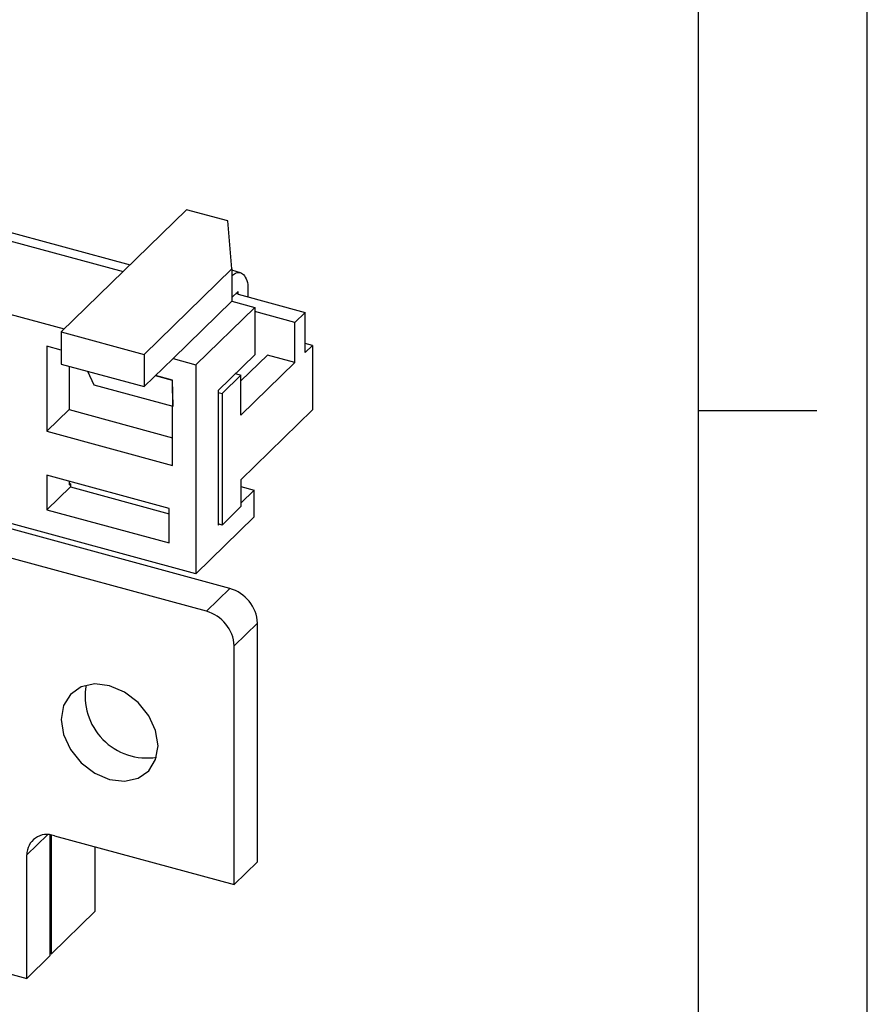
# Model space of a CAD drawing. Header units: millimetres. Extents: x 14 to 338, y 9 to 236.
# Tile 22 of 24: x 311 to 338, y 95 to 127. Entities that reach past the tile are written whole.
import ezdxf

# ---------------------------------------------------------------- set-up
doc = ezdxf.new("R2010")
doc.units = ezdxf.units.MM
doc.layers.add('FORM', color=7, linetype='Continuous')

msp = doc.modelspace()

# ---------------------------------------------------------------- linework, layer by layer
at = {"color": 7, "linetype": 'Continuous', "lineweight": 25}
for p, q in [((306.413, 121.049), (314.075, 118.967)), ((315.878, 120.726), (311.876, 116.821)), ((317.204, 120.366), (315.878, 120.726)), ((307.538, 120.465), (313.852, 118.749)), ((317.33, 118.833), (317.204, 120.366)), ((314.53, 116.1), (317.33, 118.833)), ((317.33, 118.833), (317.33, 117.804)), ((317.608, 118.714), (317.33, 118.79)), ((305.659, 118.631), (311.973, 116.915)), ((317.531, 118.113), (317.33, 117.916)), ((317.531, 118.027), (317.462, 118.046)), ((317.531, 118.027), (317.531, 118.113)), ((317.847, 118.336), (317.847, 117.941)), ((315.451, 115.97), (317.33, 117.804)), ((317.33, 117.804), (318.063, 117.605)), ((317.531, 118.027), (319.679, 117.443)), ((316.184, 115.771), (318.063, 117.605)), ((318.063, 117.605), (318.063, 116.082)), ((319.352, 117.125), (318.063, 117.475)), ((319.679, 117.443), (319.352, 117.125)), ((319.679, 116.158), (319.679, 117.443)), ((319.352, 115.839), (319.352, 117.125)), ((311.876, 116.821), (311.876, 115.792)), ((311.876, 116.821), (314.53, 116.1)), ((311.876, 116.241), (311.419, 116.365)), ((311.419, 116.365), (311.419, 113.642)), ((319.912, 116.385), (319.679, 116.449)), ((319.679, 116.158), (319.912, 116.385)), ((319.912, 116.385), (319.912, 114.328)), ((314.53, 116.1), (314.53, 115.071)), ((314.53, 115.071), (315.451, 115.97)), ((315.451, 115.97), (316.184, 115.771)), ((318.063, 116.082), (316.896, 114.943)), ((318.468, 116.079), (317.625, 115.257)), ((317.625, 114.154), (319.352, 115.839)), ((319.352, 115.839), (318.468, 116.079)), ((311.876, 115.792), (314.53, 115.071)), ((312.132, 115.723), (312.132, 114.337)), ((312.719, 115.563), (312.921, 115.132)), ((316.184, 115.771), (316.184, 109.085)), ((315.437, 115.271), (314.887, 115.42)), ((315.439, 115.273), (314.889, 115.422)), ((315.437, 115.271), (315.439, 115.273)), ((315.449, 114.445), (315.437, 115.271)), ((315.451, 114.447), (315.439, 115.273)), ((317.625, 115.439), (317.019, 114.847)), ((317.452, 115.486), (317.625, 115.439)), ((317.625, 114.154), (317.625, 115.439)), ((312.921, 115.132), (315.449, 114.445)), ((316.896, 114.943), (316.896, 110.637)), ((316.896, 114.88), (317.019, 114.847)), ((317.019, 114.847), (317.019, 110.647)), ((312.132, 114.337), (311.419, 113.642)), ((312.132, 114.337), (315.439, 113.438)), ((315.439, 112.549), (315.439, 114.448)), ((315.449, 114.445), (315.451, 114.447)), ((319.912, 114.328), (317.625, 112.096)), ((311.419, 113.642), (315.439, 112.549)), ((315.328, 111.178), (311.419, 112.24)), ((311.419, 112.24), (311.419, 111.135)), ((317.625, 112.096), (317.625, 111.239)), ((316.184, 109.085), (305.659, 111.945)), ((312.166, 111.863), (311.419, 111.135)), ((312.132, 112.046), (312.132, 111.932)), ((312.166, 111.966), (312.132, 111.975)), ((312.132, 111.932), (312.166, 111.966)), ((312.166, 111.966), (312.166, 111.863)), ((312.166, 111.863), (315.328, 111.004)), ((317.625, 111.88), (318.05, 111.764)), ((318.05, 111.764), (317.625, 111.349)), ((318.05, 110.907), (318.05, 111.764)), ((317.266, 108.618), (305.8, 111.734)), ((311.419, 111.135), (315.328, 110.072)), ((315.328, 110.072), (315.328, 111.178)), ((317.625, 111.239), (317.019, 110.647)), ((316.519, 107.889), (305.053, 111.005)), ((316.184, 109.085), (318.05, 110.907)), ((316.93, 110.671), (316.896, 110.68)), ((316.93, 110.671), (316.896, 110.637)), ((317.019, 110.647), (316.93, 110.671)), ((317.266, 108.618), (316.519, 107.889)), ((318.155, 107.513), (317.409, 106.784)), ((318.15, 99.879), (318.155, 107.513)), ((317.403, 99.15), (317.409, 106.784)), ((311.517, 96.882), (311.522, 100.739)), ((311.563, 96.934), (311.563, 100.733)), ((311.655, 100.713), (317.403, 99.15)), ((310.77, 96.153), (310.775, 100.101)), ((312.963, 98.3), (312.963, 100.357)), ((318.15, 99.879), (317.403, 99.15)), ((311.563, 96.934), (312.963, 98.3)), ((306.1, 97.423), (310.77, 96.153)), ((311.517, 96.882), (310.77, 96.153)), ((311.517, 96.946), (311.563, 96.934))]:
    msp.add_line(p, q, dxfattribs=at)
at = {"color": 8, "linetype": 'Continuous', "lineweight": 25}
msp.add_line((311.436, 100.746), (310.775, 100.101), dxfattribs=at)
at = {"color": 7, "linetype": 'Continuous', "lineweight": 25, "flags": 128}
msp.add_lwpolyline([(314.971, 103.589), (314.895, 104.073), (314.675, 104.551), (314.333, 104.976), (313.901, 105.306), (313.423, 105.51), (312.945, 105.566), (312.513, 105.471), (312.171, 105.232), (311.951, 104.873), (311.875, 104.43), (311.951, 103.946), (312.171, 103.468), (312.513, 103.043), (312.945, 102.713), (313.423, 102.51), (313.901, 102.453), (314.333, 102.549), (314.675, 102.788), (314.895, 103.146), (314.971, 103.589)], dxfattribs=at)
at = {"color": 7, "linetype": 'Continuous', "lineweight": 25}
for centre, radius, start, end in [((316.937, 107.442), 1.221, 3.3143, 74.3673), ((316.19, 106.713), 1.221, 3.3143, 74.3673), ((314.614, 105.172), 1.974, 169.6921, 278.9179), ((311.421, 100.11), 0.646, 68.8296, 180.8769)]:
    msp.add_arc(centre, radius, start, end, dxfattribs=at)
msp.add_open_spline([(317.33, 118.603), (317.37, 118.638), (317.484, 118.737), (317.641, 118.728), (317.774, 118.587), (317.822, 118.422), (317.847, 118.336)], degree=3, knots=[0, 0, 0, 0, 0.170523, 0.478982, 0.725498, 1, 1, 1, 1], dxfattribs=at)
at = {"layer": 'FORM'}
for p, q in [((337.66, 9.446), (337.66, 236.246)), ((332.26, 14.846), (332.26, 230.846)), ((336.04, 114.296), (332.26, 114.296))]:
    msp.add_line(p, q, dxfattribs=at)

doc.saveas('drawing.dxf')
